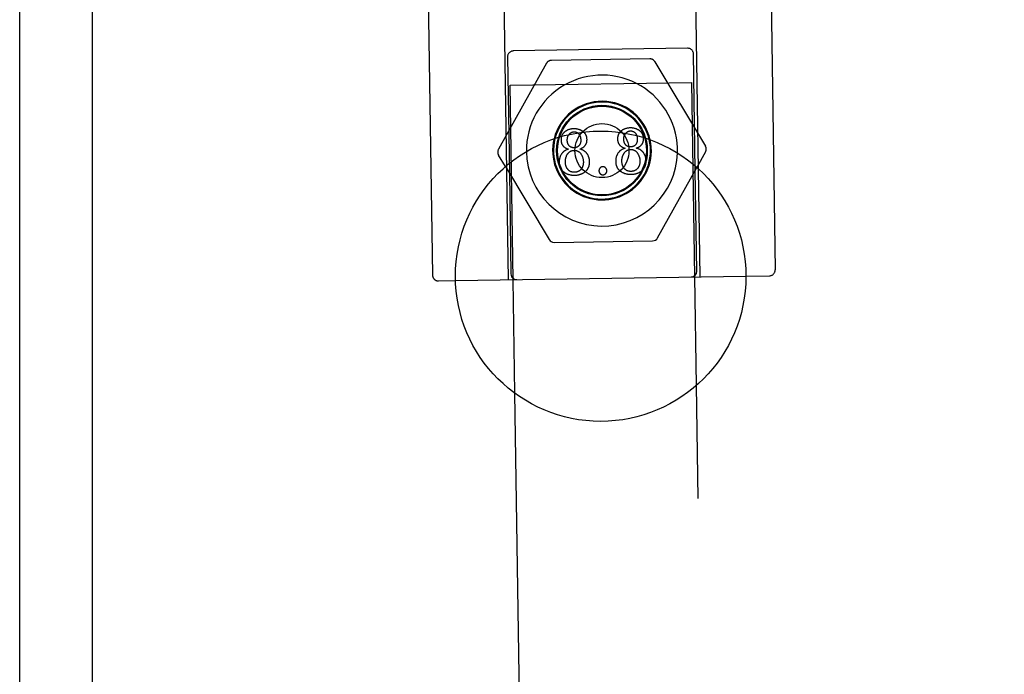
# Model space of a CAD drawing. Header units: inches. Extents: x 0 to 283, y 0 to 183.
# Tile 87 of 99: x 155.54 to 157.23, y 131.14 to 132.27. Entities that reach past the tile are written whole.
import ezdxf

# ---------------------------------------------------------------- set-up
doc = ezdxf.new("R2010")
doc.units = ezdxf.units.IN
doc.header["$LTSCALE"] = 15.583333
doc.header["$MEASUREMENT"] = 0
doc.linetypes.add('HIDDEN', pattern=[0.2, 0.1, -0.1])
doc.layers.get('0').update_dxf_attribs({"linetype": 'CONTINUOUS'})
doc.layers.add('DEFAULT_2', color=8, linetype='HIDDEN')

msp = doc.modelspace()

# ---------------------------------------------------------------- linework, layer by layer
at = {"color": 7, "linetype": 'Continuous'}
for p, q in [((155.5356, 130.5787), (155.5356, 133.5787)), ((155.6606, 133.5787), (155.6606, 130.5851)), ((156.6093, 132.0659), (156.6093, 132.0675)), ((156.3717, 132.0174), (156.4468, 131.8919)), ((156.6335, 131.8948), (156.7011, 132.016)), ((156.3784, 132.0062), (156.3811, 131.8326)), ((156.701, 131.8376), (156.6984, 132.0112)), ((156.4555, 131.887), (156.625, 131.8896)), ((156.2859, 131.8212), (156.7856, 131.8289)), ((156.388, 131.6271), (156.385, 131.8227)), ((156.7003, 131.6406), (156.6975, 131.8275))]:
    msp.add_line(p, q, dxfattribs=at)
for points in [[(156.4681, 132.0693), (156.468, 132.069), (156.4679, 132.0685), (156.4677, 132.068), (156.4676, 132.0674), (156.4675, 132.0668), (156.4675, 132.0662), (156.4674, 132.0656), (156.4674, 132.065), (156.4673, 132.0644), (156.4673, 132.0637)], [(156.4781, 132.0629), (156.4781, 132.0636), (156.4781, 132.0643), (156.4781, 132.065), (156.4782, 132.0656), (156.4783, 132.0662), (156.4783, 132.0668), (156.4785, 132.0674), (156.4786, 132.0679), (156.4787, 132.0684), (156.4789, 132.0689), (156.479, 132.0693), (156.4792, 132.0698), (156.4794, 132.0702), (156.4796, 132.0706), (156.4798, 132.0711), (156.48, 132.0714), (156.4802, 132.0718), (156.4804, 132.0722), (156.4806, 132.0724)], [(156.4962, 132.0754), (156.4962, 132.0754), (156.4965, 132.0752), (156.4968, 132.0749), (156.4971, 132.0746), (156.4974, 132.0743), (156.4977, 132.074), (156.498, 132.0737)], [(156.498, 132.0737), (156.4983, 132.0733), (156.4985, 132.073), (156.4988, 132.0726), (156.4991, 132.0722), (156.4993, 132.0718), (156.4995, 132.0714), (156.4997, 132.0709), (156.4999, 132.0705), (156.5001, 132.07), (156.5003, 132.0695), (156.5005, 132.069), (156.5007, 132.0685), (156.5008, 132.0679), (156.5009, 132.0673), (156.501, 132.0667), (156.5011, 132.0661), (156.5012, 132.0654), (156.5013, 132.0647), (156.5013, 132.0639), (156.5014, 132.0631)], [(156.5121, 132.0644), (156.512, 132.0651), (156.512, 132.0657), (156.5119, 132.0664), (156.5118, 132.067), (156.5117, 132.0676), (156.5116, 132.0681), (156.5115, 132.0687), (156.5113, 132.0692), (156.5112, 132.0698), (156.511, 132.0703), (156.5108, 132.0708), (156.5106, 132.0713), (156.5103, 132.0718), (156.5101, 132.0723), (156.5098, 132.0728), (156.5095, 132.0733), (156.5092, 132.0737), (156.5089, 132.0742), (156.5085, 132.0746), (156.5082, 132.0751), (156.5078, 132.0755), (156.5074, 132.076), (156.5069, 132.0764), (156.5064, 132.0768), (156.5064, 132.0769)], [(156.5685, 132.0765), (156.5684, 132.0763), (156.568, 132.0758), (156.5677, 132.0754), (156.5673, 132.0749), (156.567, 132.0745), (156.5668, 132.074), (156.5665, 132.0735), (156.5663, 132.073), (156.566, 132.0726), (156.5658, 132.0721), (156.5656, 132.0716), (156.5655, 132.0711), (156.5653, 132.0705), (156.5652, 132.07), (156.565, 132.0695), (156.5649, 132.0689), (156.5648, 132.0683), (156.5647, 132.0677), (156.5647, 132.0671), (156.5646, 132.0665), (156.5646, 132.0659), (156.5646, 132.0652)], [(156.5753, 132.0644), (156.5753, 132.0651), (156.5754, 132.0658), (156.5754, 132.0665), (156.5755, 132.0671), (156.5755, 132.0677), (156.5756, 132.0683), (156.5757, 132.0689), (156.5759, 132.0694), (156.576, 132.0699), (156.5761, 132.0704), (156.5763, 132.0708), (156.5765, 132.0713), (156.5767, 132.0717), (156.5768, 132.0721), (156.577, 132.0725), (156.5773, 132.0729), (156.5775, 132.0733), (156.5777, 132.0737), (156.578, 132.074), (156.5782, 132.0744), (156.5785, 132.0747), (156.5786, 132.0748)], [(156.5977, 132.0708), (156.5978, 132.0705), (156.5979, 132.07), (156.5981, 132.0694), (156.5982, 132.0688), (156.5983, 132.0682), (156.5984, 132.0676), (156.5985, 132.0669), (156.5986, 132.0662), (156.5986, 132.0654), (156.5986, 132.0646)], [(156.4673, 132.0637), (156.4674, 132.063), (156.4674, 132.0623), (156.4675, 132.0616), (156.4676, 132.0609), (156.4677, 132.0603), (156.4678, 132.0597), (156.4679, 132.0591), (156.468, 132.0586), (156.4682, 132.058), (156.4684, 132.0575), (156.4686, 132.057), (156.4688, 132.0566), (156.469, 132.0561), (156.4692, 132.0556), (156.4695, 132.0552), (156.4697, 132.0548), (156.47, 132.0544), (156.4703, 132.054), (156.4706, 132.0536), (156.4709, 132.0532), (156.4712, 132.0528), (156.4715, 132.0524), (156.4719, 132.0521), (156.4723, 132.0517), (156.4727, 132.0514), (156.4731, 132.0511), (156.4735, 132.0507), (156.474, 132.0504), (156.4745, 132.0501), (156.475, 132.0498), (156.4756, 132.0495), (156.4761, 132.0492), (156.4767, 132.0489), (156.4774, 132.0486), (156.4781, 132.0483), (156.4788, 132.0481), (156.4795, 132.0478), (156.4804, 132.0476)], [(156.4811, 132.0537), (156.4808, 132.0541), (156.4805, 132.0545), (156.4802, 132.0549), (156.48, 132.0553), (156.4797, 132.0558), (156.4795, 132.0562), (156.4793, 132.0567), (156.4791, 132.0572), (156.4789, 132.0577), (156.4788, 132.0582), (156.4786, 132.0587), (156.4785, 132.0592), (156.4784, 132.0598), (156.4783, 132.0604), (156.4782, 132.061), (156.4781, 132.0616), (156.4781, 132.0622), (156.4781, 132.0629)], [(156.4899, 132.05), (156.4894, 132.05), (156.4888, 132.05), (156.4883, 132.05), (156.4878, 132.0501), (156.4873, 132.0502), (156.4869, 132.0502), (156.4864, 132.0503), (156.486, 132.0504), (156.4856, 132.0505), (156.4852, 132.0507), (156.4849, 132.0508), (156.4845, 132.051), (156.4842, 132.0511), (156.4839, 132.0513), (156.4836, 132.0515), (156.4833, 132.0517), (156.483, 132.0519), (156.4827, 132.0521), (156.4824, 132.0523), (156.4821, 132.0526), (156.4819, 132.0528), (156.4816, 132.0531), (156.4814, 132.0534), (156.4811, 132.0537)], [(156.4983, 132.0536), (156.498, 132.0533), (156.4977, 132.053), (156.4974, 132.0527), (156.4971, 132.0525), (156.4968, 132.0522), (156.4965, 132.052), (156.4962, 132.0518), (156.4959, 132.0515), (156.4955, 132.0513), (156.4952, 132.0512), (156.4948, 132.051), (156.4945, 132.0508), (156.4941, 132.0507), (156.4937, 132.0506), (156.4933, 132.0504), (156.4929, 132.0503), (156.4924, 132.0502), (156.492, 132.0501), (156.4915, 132.0501), (156.491, 132.05), (156.4905, 132.05), (156.4899, 132.05)], [(156.5014, 132.0631), (156.5014, 132.0625), (156.5013, 132.0618), (156.5013, 132.0612), (156.5012, 132.0606), (156.5012, 132.06), (156.5011, 132.0595), (156.501, 132.059), (156.5008, 132.0585), (156.5007, 132.058), (156.5005, 132.0575), (156.5004, 132.0571), (156.5002, 132.0566), (156.5, 132.0562), (156.4998, 132.0558), (156.4996, 132.0554), (156.4994, 132.0551), (156.4991, 132.0547), (156.4989, 132.0543), (156.4986, 132.054), (156.4983, 132.0536)], [(156.4995, 132.0479), (156.5003, 132.0482), (156.5011, 132.0484), (156.5018, 132.0487), (156.5025, 132.049), (156.5031, 132.0493), (156.5037, 132.0496), (156.5043, 132.0499), (156.5048, 132.0502), (156.5053, 132.0506), (156.5058, 132.0509), (156.5062, 132.0512), (156.5067, 132.0516), (156.5071, 132.0519), (156.5075, 132.0523), (156.5078, 132.0527), (156.5082, 132.053), (156.5085, 132.0534), (156.5088, 132.0538), (156.5091, 132.0542), (156.5094, 132.0546), (156.5097, 132.055), (156.51, 132.0554), (156.5102, 132.0559), (156.5104, 132.0563), (156.5106, 132.0568), (156.5108, 132.0572), (156.511, 132.0577), (156.5112, 132.0582), (156.5114, 132.0587), (156.5115, 132.0593), (156.5116, 132.0598), (156.5118, 132.0604), (156.5118, 132.061), (156.5119, 132.0616), (156.512, 132.0623), (156.512, 132.063), (156.5121, 132.0637), (156.5121, 132.0644)], [(156.5646, 132.0652), (156.5646, 132.0645), (156.5647, 132.0638), (156.5648, 132.0631), (156.5648, 132.0624), (156.5649, 132.0618), (156.565, 132.0612), (156.5652, 132.0606), (156.5653, 132.0601), (156.5655, 132.0595), (156.5657, 132.059), (156.5659, 132.0585), (156.5661, 132.0581), (156.5663, 132.0576), (156.5665, 132.0571), (156.5667, 132.0567), (156.567, 132.0563), (156.5673, 132.0559), (156.5675, 132.0555), (156.5678, 132.0551), (156.5682, 132.0547), (156.5685, 132.0543), (156.5688, 132.0539), (156.5692, 132.0536), (156.5696, 132.0532), (156.57, 132.0529), (156.5704, 132.0525), (156.5708, 132.0522), (156.5713, 132.0519), (156.5718, 132.0516), (156.5723, 132.0513), (156.5728, 132.051), (156.5734, 132.0507), (156.574, 132.0504), (156.5747, 132.0501), (156.5753, 132.0498), (156.5761, 132.0496), (156.5768, 132.0493), (156.5776, 132.0491)], [(156.5784, 132.0552), (156.5781, 132.0556), (156.5778, 132.056), (156.5775, 132.0564), (156.5773, 132.0568), (156.577, 132.0573), (156.5768, 132.0577), (156.5766, 132.0582), (156.5764, 132.0587), (156.5762, 132.0592), (156.576, 132.0597), (156.5759, 132.0602), (156.5758, 132.0607), (156.5757, 132.0613), (156.5756, 132.0618), (156.5755, 132.0624), (156.5754, 132.0631), (156.5754, 132.0637), (156.5753, 132.0644)], [(156.5872, 132.0515), (156.5866, 132.0515), (156.5861, 132.0515), (156.5856, 132.0515), (156.5851, 132.0516), (156.5846, 132.0516), (156.5841, 132.0517), (156.5837, 132.0518), (156.5833, 132.0519), (156.5829, 132.052), (156.5825, 132.0522), (156.5822, 132.0523), (156.5818, 132.0525), (156.5815, 132.0526), (156.5812, 132.0528), (156.5808, 132.053), (156.5805, 132.0532), (156.5802, 132.0534), (156.58, 132.0536), (156.5797, 132.0538), (156.5794, 132.0541), (156.5791, 132.0543), (156.5789, 132.0546), (156.5786, 132.0549), (156.5784, 132.0552)], [(156.5956, 132.0551), (156.5953, 132.0548), (156.595, 132.0545), (156.5947, 132.0542), (156.5944, 132.054), (156.5941, 132.0537), (156.5938, 132.0535), (156.5935, 132.0532), (156.5931, 132.053), (156.5928, 132.0528), (156.5925, 132.0527), (156.5921, 132.0525), (156.5917, 132.0523), (156.5914, 132.0522), (156.591, 132.052), (156.5906, 132.0519), (156.5901, 132.0518), (156.5897, 132.0517), (156.5893, 132.0516), (156.5888, 132.0516), (156.5883, 132.0515), (156.5878, 132.0515), (156.5872, 132.0515)], [(156.5986, 132.0646), (156.5986, 132.064), (156.5986, 132.0633), (156.5986, 132.0627), (156.5985, 132.0621), (156.5984, 132.0615), (156.5984, 132.061), (156.5982, 132.0605), (156.5981, 132.06), (156.598, 132.0595), (156.5978, 132.059), (156.5977, 132.0586), (156.5975, 132.0581), (156.5973, 132.0577), (156.5971, 132.0573), (156.5969, 132.0569), (156.5966, 132.0566), (156.5964, 132.0562), (156.5962, 132.0558), (156.5959, 132.0555), (156.5956, 132.0551)], [(156.5968, 132.0494), (156.5976, 132.0496), (156.5984, 132.0499), (156.5991, 132.0502), (156.5998, 132.0505), (156.6004, 132.0508), (156.601, 132.0511), (156.6016, 132.0514), (156.6021, 132.0517), (156.6026, 132.0521), (156.6031, 132.0524), (156.6035, 132.0527), (156.604, 132.0531), (156.6044, 132.0534), (156.6048, 132.0538), (156.6051, 132.0542), (156.6055, 132.0545), (156.6058, 132.0549), (156.6061, 132.0553), (156.6064, 132.0557), (156.6067, 132.0561), (156.607, 132.0565), (156.6072, 132.0569), (156.6075, 132.0574), (156.6077, 132.0578), (156.6079, 132.0583), (156.6081, 132.0587), (156.6083, 132.0592), (156.6085, 132.0597), (156.6086, 132.0602), (156.6088, 132.0608), (156.6089, 132.0613), (156.609, 132.0619), (156.6091, 132.0625), (156.6092, 132.0631), (156.6093, 132.0638), (156.6093, 132.0645), (156.6093, 132.0652), (156.6093, 132.0659)], [(156.468, 132.0389), (156.4676, 132.0382), (156.4671, 132.0374), (156.4667, 132.0367), (156.4664, 132.0359), (156.4661, 132.0352), (156.4658, 132.0345), (156.4655, 132.0337), (156.4652, 132.033), (156.465, 132.0322), (156.4648, 132.0315), (156.4646, 132.0307), (156.4645, 132.0299), (156.4644, 132.0291), (156.4643, 132.0283), (156.4642, 132.0275), (156.4641, 132.0267), (156.4641, 132.0259), (156.4641, 132.025)], [(156.4804, 132.0476), (156.4795, 132.0473), (156.4787, 132.0471), (156.4779, 132.0468), (156.4772, 132.0465), (156.4765, 132.0462), (156.4758, 132.0459), (156.4751, 132.0455), (156.4745, 132.0452), (156.4739, 132.0448), (156.4734, 132.0445), (156.4728, 132.0441), (156.4723, 132.0437), (156.4718, 132.0433), (156.4713, 132.0429), (156.4708, 132.0424), (156.4704, 132.042), (156.4699, 132.0415), (156.4695, 132.041), (156.4691, 132.0405), (156.4687, 132.04), (156.4684, 132.0395), (156.468, 132.0389)], [(156.4748, 132.0252), (156.4748, 132.0261), (156.4748, 132.027), (156.4749, 132.0278), (156.4749, 132.0287), (156.475, 132.0295), (156.4752, 132.0302), (156.4753, 132.031), (156.4754, 132.0317), (156.4756, 132.0324), (156.4758, 132.0331), (156.476, 132.0338), (156.4762, 132.0345), (156.4765, 132.0351), (156.4767, 132.0358), (156.477, 132.0364), (156.4773, 132.037), (156.4776, 132.0376), (156.478, 132.0382), (156.4783, 132.0388), (156.4787, 132.0394)], [(156.4787, 132.0394), (156.4791, 132.0399), (156.4794, 132.0403), (156.4798, 132.0407), (156.4801, 132.0412), (156.4805, 132.0415), (156.4808, 132.0419), (156.4812, 132.0422), (156.4816, 132.0426), (156.482, 132.0429), (156.4824, 132.0431), (156.4828, 132.0434), (156.4832, 132.0436), (156.4836, 132.0439), (156.484, 132.0441), (156.4844, 132.0443), (156.4848, 132.0445), (156.4853, 132.0446), (156.4857, 132.0448), (156.4862, 132.0449), (156.4867, 132.0451), (156.4872, 132.0452), (156.4877, 132.0453), (156.4882, 132.0453), (156.4888, 132.0454), (156.4894, 132.0454), (156.49, 132.0454)], [(156.49, 132.0454), (156.4906, 132.0454), (156.4911, 132.0454), (156.4917, 132.0454), (156.4922, 132.0453), (156.4927, 132.0453), (156.4932, 132.0452), (156.4937, 132.0451), (156.4942, 132.045), (156.4946, 132.0448), (156.4951, 132.0447), (156.4955, 132.0445), (156.4959, 132.0443), (156.4963, 132.0442), (156.4967, 132.044), (156.4971, 132.0437), (156.4975, 132.0435), (156.4979, 132.0433), (156.4982, 132.043), (156.4986, 132.0427), (156.4989, 132.0424), (156.4993, 132.0421), (156.4996, 132.0418), (156.5, 132.0414), (156.5003, 132.0411), (156.5006, 132.0407), (156.501, 132.0402), (156.5013, 132.0398), (156.5016, 132.0393)], [(156.5118, 132.0401), (156.5113, 132.0406), (156.5109, 132.0412), (156.5104, 132.0417), (156.5099, 132.0422), (156.5094, 132.0427), (156.5089, 132.0432), (156.5083, 132.0436), (156.5078, 132.044), (156.5072, 132.0445), (156.5066, 132.0448), (156.506, 132.0452), (156.5054, 132.0456), (156.5048, 132.0459), (156.5041, 132.0463), (156.5034, 132.0466), (156.5027, 132.0469), (156.502, 132.0472), (156.5012, 132.0474), (156.5004, 132.0477), (156.4995, 132.0479)], [(156.5016, 132.0393), (156.5021, 132.0386), (156.5025, 132.0379), (156.5029, 132.0371), (156.5032, 132.0364), (156.5036, 132.0357), (156.5039, 132.035), (156.5042, 132.0342), (156.5044, 132.0335), (156.5047, 132.0328), (156.5049, 132.032), (156.5051, 132.0312), (156.5053, 132.0305), (156.5054, 132.0297), (156.5055, 132.0289), (156.5056, 132.0281), (156.5057, 132.0272), (156.5058, 132.0264), (156.5058, 132.0255)], [(156.5165, 132.026), (156.5165, 132.0269), (156.5164, 132.0277), (156.5163, 132.0285), (156.5162, 132.0294), (156.5161, 132.0301), (156.516, 132.0309), (156.5158, 132.0316), (156.5156, 132.0324), (156.5154, 132.0331), (156.5152, 132.0338), (156.5149, 132.0344), (156.5147, 132.0351), (156.5144, 132.0357), (156.5141, 132.0364), (156.5138, 132.037), (156.5134, 132.0376), (156.5131, 132.0383), (156.5127, 132.0389), (156.5122, 132.0395), (156.5118, 132.0401)], [(156.5653, 132.0404), (156.5648, 132.0397), (156.5644, 132.0389), (156.564, 132.0382), (156.5637, 132.0374), (156.5633, 132.0367), (156.563, 132.036), (156.5628, 132.0352), (156.5625, 132.0345), (156.5623, 132.0337), (156.5621, 132.033), (156.5619, 132.0322), (156.5618, 132.0314), (156.5616, 132.0306), (156.5615, 132.0298), (156.5615, 132.029), (156.5614, 132.0282), (156.5614, 132.0274), (156.5614, 132.0265)], [(156.5776, 132.0491), (156.5768, 132.0488), (156.576, 132.0486), (156.5752, 132.0483), (156.5745, 132.048), (156.5737, 132.0477), (156.5731, 132.0474), (156.5724, 132.047), (156.5718, 132.0467), (156.5712, 132.0463), (156.5706, 132.046), (156.5701, 132.0456), (156.5696, 132.0452), (156.5691, 132.0448), (156.5686, 132.0444), (156.5681, 132.0439), (156.5677, 132.0435), (156.5672, 132.043), (156.5668, 132.0425), (156.5664, 132.042), (156.566, 132.0415), (156.5656, 132.041), (156.5653, 132.0404)], [(156.5721, 132.0267), (156.5721, 132.0276), (156.5721, 132.0285), (156.5722, 132.0293), (156.5722, 132.0301), (156.5723, 132.031), (156.5724, 132.0317), (156.5726, 132.0325), (156.5727, 132.0332), (156.5729, 132.0339), (156.5731, 132.0346), (156.5733, 132.0353), (156.5735, 132.036), (156.5738, 132.0366), (156.574, 132.0373), (156.5743, 132.0379), (156.5746, 132.0385), (156.5749, 132.0391), (156.5753, 132.0397), (156.5756, 132.0403), (156.576, 132.0409)], [(156.576, 132.0409), (156.5763, 132.0414), (156.5767, 132.0418), (156.577, 132.0422), (156.5774, 132.0426), (156.5778, 132.043), (156.5781, 132.0434), (156.5785, 132.0437), (156.5789, 132.044), (156.5793, 132.0443), (156.5796, 132.0446), (156.58, 132.0449), (156.5804, 132.0451), (156.5808, 132.0454), (156.5813, 132.0456), (156.5817, 132.0458), (156.5821, 132.046), (156.5826, 132.0461), (156.583, 132.0463), (156.5835, 132.0464), (156.584, 132.0466), (156.5845, 132.0467), (156.585, 132.0468), (156.5855, 132.0468), (156.5861, 132.0469), (156.5866, 132.0469), (156.5872, 132.0469)], [(156.5872, 132.0469), (156.5878, 132.0469), (156.5884, 132.0469), (156.589, 132.0469), (156.5895, 132.0468), (156.59, 132.0468), (156.5905, 132.0467), (156.591, 132.0466), (156.5915, 132.0464), (156.5919, 132.0463), (156.5924, 132.0462), (156.5928, 132.046), (156.5932, 132.0458), (156.5936, 132.0456), (156.594, 132.0454), (156.5944, 132.0452), (156.5948, 132.045), (156.5951, 132.0448), (156.5955, 132.0445), (156.5959, 132.0442), (156.5962, 132.0439), (156.5966, 132.0436), (156.5969, 132.0433), (156.5972, 132.0429), (156.5976, 132.0426), (156.5979, 132.0422), (156.5982, 132.0417), (156.5986, 132.0413), (156.5989, 132.0408)], [(156.6091, 132.0416), (156.6086, 132.0421), (156.6082, 132.0427), (156.6077, 132.0432), (156.6072, 132.0437), (156.6067, 132.0442), (156.6062, 132.0447), (156.6056, 132.0451), (156.6051, 132.0455), (156.6045, 132.0459), (156.6039, 132.0463), (156.6033, 132.0467), (156.6027, 132.0471), (156.6021, 132.0474), (156.6014, 132.0478), (156.6007, 132.0481), (156.6, 132.0484), (156.5992, 132.0486), (156.5985, 132.0489), (156.5977, 132.0492), (156.5968, 132.0494)], [(156.5989, 132.0408), (156.5993, 132.0401), (156.5998, 132.0394), (156.6002, 132.0386), (156.6005, 132.0379), (156.6009, 132.0372), (156.6012, 132.0365), (156.6015, 132.0357), (156.6017, 132.035), (156.602, 132.0342), (156.6022, 132.0335), (156.6024, 132.0327), (156.6025, 132.032), (156.6027, 132.0312), (156.6028, 132.0304), (156.6029, 132.0296), (156.603, 132.0287), (156.603, 132.0279), (156.6031, 132.027)], [(156.6138, 132.0275), (156.6137, 132.0284), (156.6137, 132.0292), (156.6136, 132.03), (156.6135, 132.0308), (156.6134, 132.0316), (156.6132, 132.0324), (156.6131, 132.0331), (156.6129, 132.0338), (156.6127, 132.0346), (156.6125, 132.0352), (156.6122, 132.0359), (156.612, 132.0366), (156.6117, 132.0372), (156.6114, 132.0379), (156.6111, 132.0385), (156.6107, 132.0391), (156.6103, 132.0397), (156.6099, 132.0404), (156.6095, 132.041), (156.6091, 132.0416)], [(156.4641, 132.025), (156.4641, 132.0241), (156.4642, 132.0232), (156.4643, 132.0224), (156.4644, 132.0215), (156.4645, 132.0208), (156.4646, 132.02), (156.4648, 132.0193), (156.4649, 132.0186), (156.4651, 132.018), (156.4653, 132.0173), (156.4656, 132.0167), (156.4658, 132.0161), (156.4661, 132.0155), (156.4663, 132.0149), (156.4666, 132.0144), (156.4669, 132.0138), (156.4673, 132.0133), (156.4676, 132.0128), (156.4679, 132.0123), (156.4683, 132.0118), (156.4687, 132.0114), (156.4691, 132.0109), (156.4695, 132.0104), (156.47, 132.01), (156.4705, 132.0096), (156.471, 132.0091), (156.4715, 132.0087), (156.472, 132.0083)], [(156.4789, 132.0129), (156.4785, 132.0134), (156.4781, 132.0139), (156.4778, 132.0144), (156.4775, 132.015), (156.4772, 132.0155), (156.4769, 132.0161), (156.4766, 132.0166), (156.4764, 132.0172), (156.4761, 132.0178), (156.4759, 132.0184), (156.4757, 132.019), (156.4756, 132.0196), (156.4754, 132.0202), (156.4753, 132.0209), (156.4751, 132.0215), (156.475, 132.0222), (156.4749, 132.0229), (156.4749, 132.0236), (156.4748, 132.0244), (156.4748, 132.0252)], [(156.5058, 132.0255), (156.5058, 132.0247), (156.5058, 132.0239), (156.5057, 132.0232), (156.5056, 132.0224), (156.5056, 132.0217), (156.5055, 132.0211), (156.5053, 132.0204), (156.5052, 132.0198), (156.505, 132.0192), (156.5049, 132.0186), (156.5047, 132.0181), (156.5045, 132.0175), (156.5043, 132.017), (156.5041, 132.0165), (156.5038, 132.016), (156.5036, 132.0155), (156.5033, 132.015), (156.503, 132.0145), (156.5027, 132.0141), (156.5024, 132.0137), (156.5021, 132.0132), (156.5017, 132.0128)], [(156.5092, 132.009), (156.5097, 132.0094), (156.5102, 132.0098), (156.5107, 132.0103), (156.5111, 132.0108), (156.5116, 132.0112), (156.512, 132.0117), (156.5124, 132.0122), (156.5127, 132.0127), (156.5131, 132.0132), (156.5134, 132.0137), (156.5137, 132.0142), (156.514, 132.0148), (156.5143, 132.0153), (156.5146, 132.0159), (156.5148, 132.0165), (156.5151, 132.0171), (156.5153, 132.0177), (156.5155, 132.0183), (156.5157, 132.019), (156.5159, 132.0196), (156.516, 132.0203), (156.5161, 132.021), (156.5162, 132.0218), (156.5163, 132.0226), (156.5164, 132.0234), (156.5165, 132.0242), (156.5165, 132.0251), (156.5165, 132.026)], [(156.5393, 132.0172), (156.539, 132.0172), (156.5386, 132.0172), (156.5383, 132.0171), (156.538, 132.0171), (156.5377, 132.017), (156.5374, 132.017), (156.5372, 132.0169), (156.5369, 132.0168), (156.5366, 132.0167), (156.5364, 132.0165), (156.5361, 132.0164), (156.5359, 132.0163), (156.5356, 132.0161), (156.5354, 132.0159), (156.5352, 132.0158), (156.5349, 132.0156), (156.5347, 132.0153), (156.5345, 132.0151)], [(156.5441, 132.0152), (156.5439, 132.0155), (156.5436, 132.0157), (156.5434, 132.0159), (156.5431, 132.0161), (156.5429, 132.0162), (156.5426, 132.0164), (156.5424, 132.0165), (156.5421, 132.0167), (156.5418, 132.0168), (156.5416, 132.0169), (156.5413, 132.017), (156.5411, 132.017), (156.5408, 132.0171), (156.5405, 132.0171), (156.5402, 132.0172), (156.5399, 132.0172), (156.5396, 132.0172), (156.5393, 132.0172)], [(156.5614, 132.0265), (156.5614, 132.0256), (156.5615, 132.0247), (156.5615, 132.0239), (156.5616, 132.023), (156.5618, 132.0223), (156.5619, 132.0215), (156.562, 132.0208), (156.5622, 132.0201), (156.5624, 132.0195), (156.5626, 132.0188), (156.5629, 132.0182), (156.5631, 132.0176), (156.5633, 132.017), (156.5636, 132.0164), (156.5639, 132.0159), (156.5642, 132.0153), (156.5645, 132.0148), (156.5649, 132.0143), (156.5652, 132.0138), (156.5656, 132.0133), (156.566, 132.0129), (156.5664, 132.0124), (156.5668, 132.0119), (156.5673, 132.0115), (156.5677, 132.011), (156.5682, 132.0106), (156.5688, 132.0102), (156.5693, 132.0098)], [(156.5762, 132.0144), (156.5758, 132.0149), (156.5754, 132.0154), (156.5751, 132.0159), (156.5748, 132.0165), (156.5745, 132.017), (156.5742, 132.0176), (156.5739, 132.0181), (156.5737, 132.0187), (156.5734, 132.0193), (156.5732, 132.0199), (156.573, 132.0205), (156.5728, 132.0211), (156.5727, 132.0217), (156.5725, 132.0224), (156.5724, 132.023), (156.5723, 132.0237), (156.5722, 132.0244), (156.5722, 132.0251), (156.5721, 132.0259), (156.5721, 132.0267)], [(156.6031, 132.027), (156.6031, 132.0262), (156.603, 132.0254), (156.603, 132.0247), (156.6029, 132.0239), (156.6028, 132.0232), (156.6027, 132.0226), (156.6026, 132.0219), (156.6025, 132.0213), (156.6023, 132.0207), (156.6022, 132.0201), (156.602, 132.0195), (156.6018, 132.019), (156.6016, 132.0185), (156.6013, 132.018), (156.6011, 132.0175), (156.6008, 132.017), (156.6006, 132.0165), (156.6003, 132.016), (156.6, 132.0156), (156.5997, 132.0152), (156.5994, 132.0147), (156.599, 132.0143)], [(156.6065, 132.0105), (156.607, 132.0109), (156.6075, 132.0113), (156.608, 132.0118), (156.6084, 132.0123), (156.6089, 132.0127), (156.6093, 132.0132), (156.6097, 132.0137), (156.61, 132.0142), (156.6104, 132.0147), (156.6107, 132.0152), (156.611, 132.0157), (156.6113, 132.0163), (156.6116, 132.0168), (156.6119, 132.0174), (156.6121, 132.018), (156.6124, 132.0186), (156.6126, 132.0192), (156.6128, 132.0198), (156.613, 132.0205), (156.6131, 132.0211), (156.6133, 132.0218), (156.6134, 132.0225), (156.6135, 132.0233), (156.6136, 132.0241), (156.6137, 132.0249), (156.6137, 132.0257), (156.6138, 132.0266), (156.6138, 132.0275)], [(156.472, 132.0083), (156.4727, 132.0078), (156.4734, 132.0073), (156.4742, 132.0069), (156.4749, 132.0064), (156.4756, 132.006), (156.4764, 132.0057), (156.4771, 132.0053), (156.4779, 132.005), (156.4787, 132.0047), (156.4795, 132.0044), (156.4803, 132.0041), (156.4811, 132.0039), (156.4819, 132.0037), (156.4828, 132.0035), (156.4837, 132.0033), (156.4846, 132.0031), (156.4855, 132.003), (156.4865, 132.0029), (156.4875, 132.0028), (156.4885, 132.0028), (156.4895, 132.0027), (156.4906, 132.0027)], [(156.4906, 132.0078), (156.4899, 132.0078), (156.4892, 132.0078), (156.4886, 132.0078), (156.4879, 132.0079), (156.4874, 132.008), (156.4868, 132.0081), (156.4863, 132.0082), (156.4858, 132.0083), (156.4853, 132.0084), (156.4848, 132.0086), (156.4844, 132.0087), (156.4839, 132.0089), (156.4835, 132.0091), (156.4831, 132.0093), (156.4827, 132.0095), (156.4823, 132.0098), (156.4819, 132.01), (156.4816, 132.0102), (156.4812, 132.0105), (156.4808, 132.0108), (156.4805, 132.0111), (156.4802, 132.0114), (156.4798, 132.0117), (156.4795, 132.0121), (156.4792, 132.0125), (156.4789, 132.0129)], [(156.5017, 132.0128), (156.5014, 132.0124), (156.501, 132.012), (156.5006, 132.0116), (156.5002, 132.0113), (156.4999, 132.011), (156.4995, 132.0107), (156.4991, 132.0104), (156.4987, 132.0101), (156.4983, 132.0098), (156.4978, 132.0096), (156.4974, 132.0094), (156.497, 132.0091), (156.4965, 132.0089), (156.4961, 132.0088), (156.4956, 132.0086), (156.4951, 132.0084), (156.4946, 132.0083), (156.4941, 132.0082), (156.4936, 132.0081), (156.493, 132.008), (156.4925, 132.0079), (156.4919, 132.0078), (156.4912, 132.0078), (156.4906, 132.0078)], [(156.4906, 132.0027), (156.4918, 132.0028), (156.4929, 132.0028), (156.494, 132.0029), (156.495, 132.003), (156.496, 132.0032), (156.4969, 132.0034), (156.4979, 132.0035), (156.4988, 132.0038), (156.4996, 132.004), (156.5005, 132.0042), (156.5013, 132.0045), (156.5021, 132.0048), (156.5029, 132.0051), (156.5036, 132.0055), (156.5044, 132.0058), (156.5051, 132.0062), (156.5058, 132.0066), (156.5065, 132.007), (156.5072, 132.0075), (156.5079, 132.0079), (156.5085, 132.0084), (156.5092, 132.009)], [(156.5345, 132.0151), (156.5342, 132.0148), (156.534, 132.0146), (156.5339, 132.0144), (156.5337, 132.0141), (156.5335, 132.0139), (156.5334, 132.0136), (156.5333, 132.0134), (156.5331, 132.0131), (156.533, 132.0128), (156.5329, 132.0126), (156.5329, 132.0123), (156.5328, 132.012), (156.5327, 132.0118), (156.5327, 132.0115), (156.5326, 132.0112), (156.5326, 132.0109), (156.5326, 132.0106), (156.5326, 132.0103)], [(156.5326, 132.0103), (156.5326, 132.0099), (156.5326, 132.0095), (156.5327, 132.0092), (156.5327, 132.0089), (156.5328, 132.0086), (156.5329, 132.0083), (156.5329, 132.008), (156.533, 132.0077), (156.5331, 132.0075), (156.5333, 132.0072), (156.5334, 132.007), (156.5335, 132.0067), (156.5337, 132.0065), (156.5338, 132.0062), (156.534, 132.006), (156.5342, 132.0058), (156.5344, 132.0056), (156.5346, 132.0054)], [(156.5346, 132.0054), (156.5349, 132.0051), (156.5351, 132.0049), (156.5353, 132.0047), (156.5356, 132.0046), (156.5358, 132.0044), (156.5361, 132.0043), (156.5363, 132.0041), (156.5366, 132.004), (156.5368, 132.0039), (156.5371, 132.0038), (156.5374, 132.0037), (156.5377, 132.0036), (156.5379, 132.0036), (156.5382, 132.0035), (156.5385, 132.0035), (156.5388, 132.0034), (156.5392, 132.0034), (156.5395, 132.0034)], [(156.5395, 132.0034), (156.5398, 132.0034), (156.5401, 132.0035), (156.5404, 132.0035), (156.5407, 132.0035), (156.541, 132.0036), (156.5412, 132.0037), (156.5415, 132.0038), (156.5418, 132.0038), (156.542, 132.004), (156.5423, 132.0041), (156.5425, 132.0042), (156.5428, 132.0043), (156.543, 132.0045), (156.5433, 132.0047), (156.5435, 132.0049), (156.5438, 132.0051), (156.544, 132.0053), (156.5443, 132.0055)], [(156.5462, 132.0104), (156.5462, 132.0107), (156.5462, 132.011), (156.5461, 132.0113), (156.5461, 132.0116), (156.546, 132.0119), (156.546, 132.0122), (156.5459, 132.0125), (156.5458, 132.0127), (156.5457, 132.013), (156.5456, 132.0132), (156.5454, 132.0135), (156.5453, 132.0137), (156.5451, 132.014), (156.545, 132.0142), (156.5448, 132.0145), (156.5446, 132.0147), (156.5444, 132.015), (156.5441, 132.0152)], [(156.5443, 132.0055), (156.5445, 132.0058), (156.5447, 132.006), (156.5449, 132.0062), (156.5451, 132.0065), (156.5452, 132.0067), (156.5454, 132.007), (156.5455, 132.0072), (156.5456, 132.0075), (156.5457, 132.0077), (156.5458, 132.008), (156.5459, 132.0083), (156.546, 132.0085), (156.5461, 132.0088), (156.5461, 132.0091), (156.5462, 132.0094), (156.5462, 132.0097), (156.5462, 132.0101), (156.5462, 132.0104)], [(156.5693, 132.0098), (156.57, 132.0093), (156.5707, 132.0088), (156.5714, 132.0084), (156.5722, 132.0079), (156.5729, 132.0075), (156.5736, 132.0072), (156.5744, 132.0068), (156.5752, 132.0065), (156.5759, 132.0062), (156.5767, 132.0059), (156.5776, 132.0056), (156.5784, 132.0054), (156.5792, 132.0052), (156.5801, 132.005), (156.581, 132.0048), (156.5819, 132.0046), (156.5828, 132.0045), (156.5838, 132.0044), (156.5847, 132.0043), (156.5858, 132.0043), (156.5868, 132.0042), (156.5879, 132.0042)], [(156.5879, 132.0093), (156.5872, 132.0093), (156.5865, 132.0093), (156.5858, 132.0093), (156.5852, 132.0094), (156.5847, 132.0095), (156.5841, 132.0096), (156.5836, 132.0097), (156.5831, 132.0098), (156.5826, 132.0099), (156.5821, 132.0101), (156.5816, 132.0102), (156.5812, 132.0104), (156.5808, 132.0106), (156.5804, 132.0108), (156.58, 132.011), (156.5796, 132.0113), (156.5792, 132.0115), (156.5788, 132.0117), (156.5785, 132.012), (156.5781, 132.0123), (156.5778, 132.0126), (156.5775, 132.0129), (156.5771, 132.0132), (156.5768, 132.0136), (156.5765, 132.014), (156.5762, 132.0144)], [(156.599, 132.0143), (156.5987, 132.0139), (156.5983, 132.0135), (156.5979, 132.0131), (156.5975, 132.0128), (156.5971, 132.0125), (156.5968, 132.0121), (156.5964, 132.0119), (156.596, 132.0116), (156.5955, 132.0113), (156.5951, 132.0111), (156.5947, 132.0108), (156.5943, 132.0106), (156.5938, 132.0104), (156.5934, 132.0103), (156.5929, 132.0101), (156.5924, 132.0099), (156.5919, 132.0098), (156.5914, 132.0097), (156.5909, 132.0096), (156.5903, 132.0095), (156.5897, 132.0094), (156.5891, 132.0093), (156.5885, 132.0093), (156.5879, 132.0093)], [(156.5879, 132.0042), (156.5891, 132.0043), (156.5902, 132.0043), (156.5912, 132.0044), (156.5923, 132.0045), (156.5933, 132.0047), (156.5942, 132.0048), (156.5951, 132.005), (156.596, 132.0053), (156.5969, 132.0055), (156.5978, 132.0057), (156.5986, 132.006), (156.5994, 132.0063), (156.6002, 132.0066), (156.6009, 132.007), (156.6017, 132.0073), (156.6024, 132.0077), (156.6031, 132.0081), (156.6038, 132.0085), (156.6045, 132.009), (156.6052, 132.0094), (156.6058, 132.0099), (156.6065, 132.0105)]]:
    msp.add_lwpolyline(points, dxfattribs=at)
msp.add_circle((156.5356, 131.8287), 0.25, dxfattribs=at)
for centre, radius, start, end in [((156.5378, 132.0451), 0.085, 166.125, 12.6045), ((156.5378, 132.0451), 0.0835, 165.5084, 13.2831), ((156.5378, 132.0451), 0.13, 180.8807, 358.0996), ((156.4554, 131.897), 0.01, 210.8807, 270.8807), ((156.6248, 131.8996), 0.01, 270.8807, 330.8807), ((156.3911, 131.8328), 0.01, 180.8807, 270.8807), ((156.691, 131.8374), 0.01, 270.8807, 0.8807)]:
    msp.add_arc(centre, radius, start, end, dxfattribs=at)
at = {"layer": 'DEFAULT_2', "color": 8, "linetype": 'HIDDEN'}
for p, q in [((156.2296, 132.9044), (156.2461, 131.8306)), ((156.8195, 132.9135), (156.836, 131.8396)), ((156.3672, 132.4075), (156.3762, 131.8226)), ((156.6972, 132.4126), (156.7062, 131.8276)), ((156.6851, 132.2214), (156.3852, 132.2167)), ((156.3753, 132.2066), (156.3784, 132.0062)), ((156.6201, 132.2031), (156.4507, 132.2005)), ((156.6984, 132.0112), (156.6953, 132.2115)), ((156.4421, 132.1954), (156.3597, 132.0473)), ((156.6289, 132.1982), (156.7159, 132.0528)), ((156.3798, 132.1577), (156.6923, 132.1625)), ((156.385, 131.8227), (156.3798, 132.1577)), ((156.6975, 131.8275), (156.6923, 132.1625)), ((156.4806, 132.0724), (156.4815, 132.0735)), ((156.5064, 132.0769), (156.5054, 132.0777)), ((156.5786, 132.0748), (156.5788, 132.075)), ((156.3717, 132.0174), (156.3598, 132.0373)), ((156.716, 132.0428), (156.7011, 132.016)), ((156.7856, 131.8289), (156.8262, 131.8295)), ((156.2563, 131.8207), (156.2859, 131.8212)), ((156.5895, 118.5187), (156.388, 131.6271)), ((157.2303, 97.1666), (156.7003, 131.6406))]:
    msp.add_line(p, q, dxfattribs=at)
for points in [[(156.5867, 132.084), (156.5857, 132.084), (156.5846, 132.084), (156.5836, 132.0839), (156.5827, 132.0838), (156.5818, 132.0836), (156.581, 132.0835), (156.5801, 132.0833), (156.5793, 132.0831), (156.5786, 132.0829), (156.5778, 132.0827), (156.5771, 132.0824), (156.5764, 132.0821), (156.5758, 132.0819), (156.5751, 132.0816), (156.5745, 132.0812), (156.5739, 132.0809), (156.5733, 132.0806), (156.5727, 132.0802), (156.5722, 132.0798), (156.5716, 132.0794), (156.5711, 132.079), (156.5705, 132.0785)], [(156.6027, 132.0792), (156.6021, 132.0796), (156.6016, 132.08), (156.601, 132.0804), (156.6004, 132.0807), (156.5998, 132.0811), (156.5992, 132.0814), (156.5986, 132.0817), (156.5979, 132.082), (156.5973, 132.0823), (156.5966, 132.0825), (156.5959, 132.0828), (156.5952, 132.083), (156.5944, 132.0832), (156.5937, 132.0834), (156.5929, 132.0835), (156.5921, 132.0837), (156.5913, 132.0838), (156.5904, 132.0839), (156.5896, 132.084), (156.5886, 132.084), (156.5877, 132.084), (156.5867, 132.084)], [(156.4733, 132.077), (156.4728, 132.0766), (156.4723, 132.0761), (156.4719, 132.0757), (156.4715, 132.0753), (156.4711, 132.0748), (156.4707, 132.0744), (156.4704, 132.0739), (156.4701, 132.0734), (156.4698, 132.073), (156.4695, 132.0725), (156.4692, 132.072), (156.469, 132.0716), (156.4688, 132.0711), (156.4685, 132.0706), (156.4684, 132.0701), (156.4682, 132.0696), (156.4681, 132.0693)], [(156.4894, 132.0826), (156.4884, 132.0825), (156.4873, 132.0825), (156.4864, 132.0824), (156.4854, 132.0823), (156.4845, 132.0821), (156.4837, 132.082), (156.4828, 132.0818), (156.4821, 132.0816), (156.4813, 132.0814), (156.4806, 132.0812), (156.4798, 132.0809), (156.4791, 132.0806), (156.4785, 132.0804), (156.4778, 132.0801), (156.4772, 132.0797), (156.4766, 132.0794), (156.476, 132.0791), (156.4754, 132.0787), (156.4749, 132.0783), (156.4743, 132.0779), (156.4738, 132.0775), (156.4733, 132.077)], [(156.4815, 132.0735), (156.4819, 132.074), (156.4823, 132.0743), (156.4827, 132.0747), (156.483, 132.075), (156.4834, 132.0753), (156.4838, 132.0756), (156.4841, 132.0758), (156.4845, 132.076), (156.4848, 132.0763), (156.4852, 132.0764), (156.4855, 132.0766), (156.4859, 132.0768), (156.4862, 132.0769), (156.4866, 132.077), (156.4869, 132.0771), (156.4873, 132.0772), (156.4876, 132.0773), (156.488, 132.0774), (156.4883, 132.0774), (156.4887, 132.0775), (156.4891, 132.0775), (156.4895, 132.0775)], [(156.5054, 132.0777), (156.5049, 132.0781), (156.5043, 132.0785), (156.5037, 132.0789), (156.5031, 132.0792), (156.5025, 132.0796), (156.5019, 132.0799), (156.5013, 132.0802), (156.5006, 132.0805), (156.5, 132.0808), (156.4993, 132.081), (156.4986, 132.0813), (156.4979, 132.0815), (156.4972, 132.0817), (156.4964, 132.0819), (156.4956, 132.082), (156.4948, 132.0822), (156.494, 132.0823), (156.4932, 132.0824), (156.4923, 132.0825), (156.4914, 132.0825), (156.4904, 132.0826), (156.4894, 132.0826)], [(156.4895, 132.0775), (156.4899, 132.0775), (156.4904, 132.0775), (156.4909, 132.0775), (156.4913, 132.0774), (156.4917, 132.0774), (156.4921, 132.0773), (156.4925, 132.0772), (156.4929, 132.0771), (156.4933, 132.077), (156.4936, 132.0769), (156.494, 132.0767), (156.4943, 132.0766), (156.4946, 132.0764), (156.495, 132.0762), (156.4953, 132.0761), (156.4956, 132.0759), (156.4959, 132.0756), (156.4962, 132.0754)], [(156.5705, 132.0785), (156.5701, 132.0781), (156.5696, 132.0776), (156.5692, 132.0772), (156.5687, 132.0768), (156.5685, 132.0765)], [(156.5788, 132.075), (156.5792, 132.0755), (156.5796, 132.0758), (156.58, 132.0762), (156.5803, 132.0765), (156.5807, 132.0768), (156.5811, 132.0771), (156.5814, 132.0773), (156.5818, 132.0775), (156.5821, 132.0777), (156.5825, 132.0779), (156.5828, 132.0781), (156.5832, 132.0783), (156.5835, 132.0784), (156.5839, 132.0785), (156.5842, 132.0786), (156.5846, 132.0787), (156.5849, 132.0788), (156.5853, 132.0789), (156.5856, 132.0789), (156.586, 132.079), (156.5864, 132.079), (156.5867, 132.079)], [(156.5867, 132.079), (156.5872, 132.079), (156.5877, 132.079), (156.5881, 132.079), (156.5886, 132.0789), (156.589, 132.0788), (156.5894, 132.0788), (156.5898, 132.0787), (156.5902, 132.0786), (156.5905, 132.0785), (156.5909, 132.0784), (156.5912, 132.0782), (156.5916, 132.0781), (156.5919, 132.0779), (156.5922, 132.0777), (156.5926, 132.0776), (156.5929, 132.0774), (156.5932, 132.0771), (156.5935, 132.0769), (156.5938, 132.0767), (156.5941, 132.0764), (156.5944, 132.0761), (156.5947, 132.0758), (156.595, 132.0755), (156.5953, 132.0752)], [(156.5953, 132.0752), (156.5956, 132.0748), (156.5958, 132.0745), (156.5961, 132.0741), (156.5963, 132.0737), (156.5966, 132.0733), (156.5968, 132.0729), (156.597, 132.0724), (156.5972, 132.072), (156.5974, 132.0715), (156.5976, 132.071), (156.5977, 132.0708)], [(156.6093, 132.0675), (156.6092, 132.0678), (156.6091, 132.0685), (156.609, 132.0691), (156.6089, 132.0696), (156.6088, 132.0702), (156.6086, 132.0707), (156.6085, 132.0713), (156.6083, 132.0718), (156.6081, 132.0723), (156.6079, 132.0728), (156.6076, 132.0733), (156.6074, 132.0738), (156.6071, 132.0743), (156.6068, 132.0748), (156.6065, 132.0752), (156.6062, 132.0757), (156.6058, 132.0761), (156.6054, 132.0766), (156.6051, 132.077), (156.6046, 132.0775), (156.6042, 132.0779), (156.6037, 132.0783), (156.6032, 132.0788), (156.6027, 132.0792)]]:
    msp.add_lwpolyline(points, dxfattribs=at)
for radius in [0.078, 0.0765, 0.0465]:
    msp.add_circle((156.5378, 132.0451), radius, dxfattribs=at)
for centre, radius, start, end in [((156.6853, 132.2114), 0.01, 0.8807, 90.8807), ((156.3853, 132.2067), 0.01, 90.8807, 180.8807), ((156.6203, 132.1931), 0.01, 30.8807, 90.8807), ((156.4509, 132.1905), 0.01, 90.8807, 150.8807), ((156.5378, 132.0451), 0.13, 358.0996, 180.8807), ((156.5378, 132.0451), 0.085, 12.6045, 166.125), ((156.5378, 132.0451), 0.0835, 13.2831, 165.5084), ((156.7073, 132.0477), 0.01, 330.8807, 30.8807), ((156.3684, 132.0425), 0.01, 150.8807, 210.8807), ((156.2561, 131.8307), 0.01, 180.8807, 270.8807), ((156.826, 131.8395), 0.01, 270.8807, 0.8807)]:
    msp.add_arc(centre, radius, start, end, dxfattribs=at)

doc.saveas('drawing.dxf')
